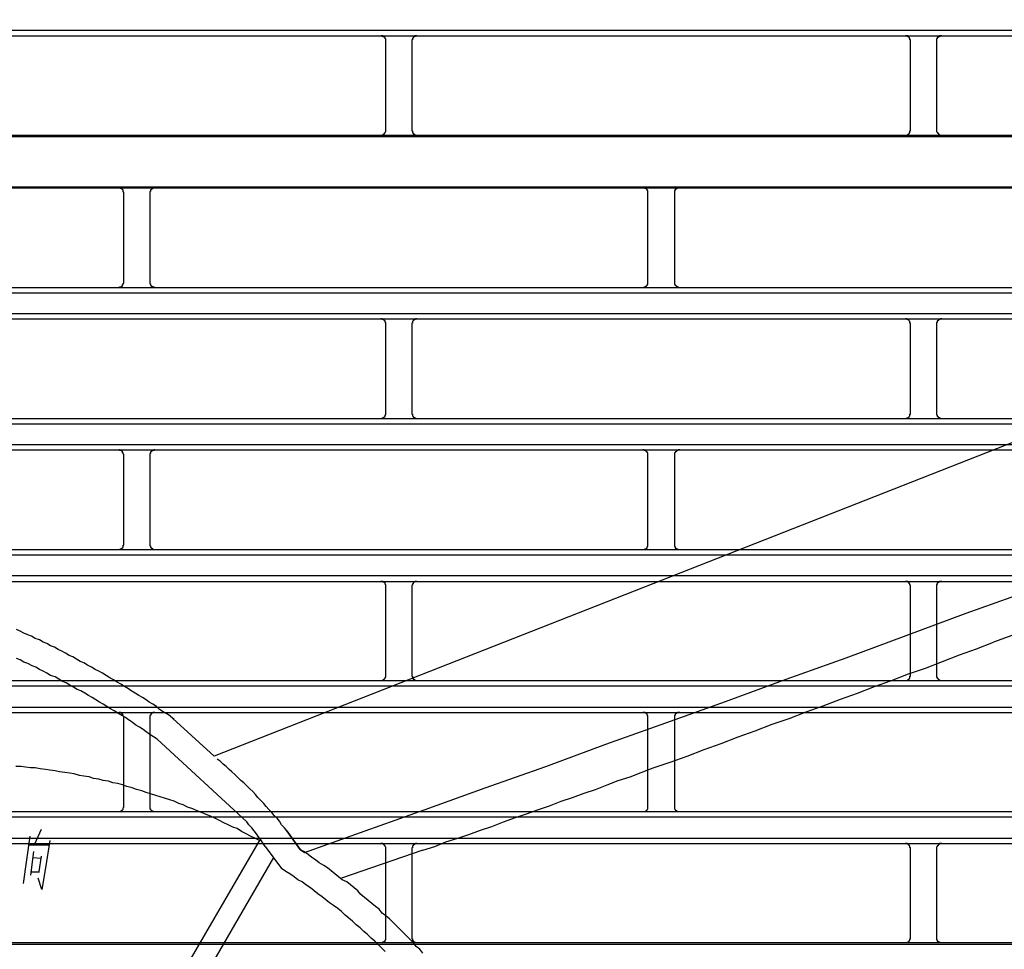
# Model space of a CAD drawing. Header units: millimetres. Extents: x 50532 to 99257, y 49161 to 61325.
# Tile 86 of 256: x 75119 to 75153, y 51858 to 51890. Entities that reach past the tile are written whole.
import ezdxf

# ---------------------------------------------------------------- set-up
doc = ezdxf.new("R2010")
doc.units = ezdxf.units.MM
doc.layers.add('AQUAREA', color=7, linetype='Continuous')

# ---------------------------------------------------------------- blocks, each defined once
blk = doc.blocks.new('SPLIT')
at = {"layer": 'AQUAREA'}
for points in [[(24308.585, -512.473), (24877.685, -512.473)], [(24308.585, -513.033), (24877.685, -513.033)], [(24641.505, -513.523), (24641.505, -513.453), (24641.505, -513.383), (24641.505, -513.313), (24641.435, -513.313), (24641.435, -513.244), (24641.435, -513.173), (24641.365, -513.173), (24641.365, -513.103), (24641.295, -513.103), (24641.225, -513.103), (24641.225, -513.033), (24641.155, -513.033), (24641.085, -513.033), (24641.015, -513.033)], [(24644.445, -513.033), (24644.445, -513.033), (24644.375, -513.033), (24644.305, -513.033), (24644.235, -513.033), (24644.235, -513.103), (24644.165, -513.103), (24644.095, -513.173), (24644.095, -513.244), (24644.025, -513.244), (24644.025, -513.313), (24644.025, -513.383), (24643.955, -513.383), (24643.955, -513.453), (24643.955, -513.523)], [(24691.135, -513.523), (24691.135, -513.453), (24691.135, -513.383), (24691.065, -513.383), (24691.065, -513.313), (24691.065, -513.244), (24690.995, -513.244), (24690.995, -513.173), (24690.925, -513.103), (24690.855, -513.103), (24690.855, -513.033), (24690.785, -513.033), (24690.715, -513.033), (24690.645, -513.033)], [(24694.075, -513.033), (24694.075, -513.033), (24694.005, -513.033), (24693.935, -513.033), (24693.865, -513.033), (24693.865, -513.103), (24693.795, -513.103), (24693.725, -513.103), (24693.725, -513.173), (24693.655, -513.173), (24693.655, -513.244), (24693.655, -513.313), (24693.585, -513.313), (24693.585, -513.383), (24693.585, -513.453), (24693.585, -513.523)], [(24641.505, -521.923), (24641.505, -513.523)], [(24643.955, -513.523), (24643.955, -521.923)], [(24691.135, -521.923), (24691.135, -513.523)], [(24693.585, -513.523), (24693.585, -521.923)], [(24308.585, -522.413), (24877.685, -522.413)], [(24641.015, -522.413), (24641.015, -522.413), (24641.085, -522.413), (24641.155, -522.413), (24641.225, -522.413), (24641.225, -522.344), (24641.295, -522.344), (24641.295, -522.273), (24641.365, -522.273), (24641.365, -522.203), (24641.435, -522.203), (24641.435, -522.133), (24641.505, -522.063), (24641.505, -521.994), (24641.505, -521.923)], [(24643.955, -521.923), (24643.955, -521.923), (24643.955, -521.994), (24644.025, -521.994), (24644.025, -522.063), (24644.025, -522.133), (24644.025, -522.203), (24644.095, -522.203), (24644.095, -522.273), (24644.165, -522.273), (24644.165, -522.344), (24644.235, -522.344), (24644.305, -522.413), (24644.375, -522.413), (24644.445, -522.413)], [(24690.645, -522.413), (24690.645, -522.413), (24690.715, -522.413), (24690.785, -522.413), (24690.855, -522.344), (24690.925, -522.344), (24690.925, -522.273), (24690.995, -522.273), (24690.995, -522.203), (24691.065, -522.203), (24691.065, -522.133), (24691.065, -522.063), (24691.065, -521.994), (24691.135, -521.994), (24691.135, -521.923)], [(24693.585, -521.923), (24693.585, -521.923), (24693.585, -521.994), (24693.585, -522.063), (24693.655, -522.133), (24693.655, -522.203), (24693.725, -522.203), (24693.725, -522.273), (24693.795, -522.273), (24693.795, -522.344), (24693.865, -522.344), (24693.865, -522.413), (24693.935, -522.413), (24694.005, -522.413), (24694.075, -522.413)], [(24308.585, -522.553), (24877.685, -522.553)], [(24308.585, -527.313), (24877.685, -527.313)], [(24308.585, -527.383), (24877.685, -527.383)], [(24616.725, -527.873), (24616.725, -527.873), (24616.725, -527.803), (24616.655, -527.803), (24616.655, -527.733), (24616.655, -527.663), (24616.655, -527.594), (24616.585, -527.594), (24616.585, -527.523), (24616.515, -527.523), (24616.515, -527.453), (24616.445, -527.453), (24616.375, -527.453), (24616.375, -527.383), (24616.305, -527.383), (24616.235, -527.383)], [(24616.725, -536.344), (24616.725, -527.873)], [(24619.665, -527.383), (24619.665, -527.383), (24619.595, -527.383), (24619.525, -527.383), (24619.455, -527.453), (24619.385, -527.453), (24619.385, -527.523), (24619.315, -527.523), (24619.315, -527.594), (24619.245, -527.594), (24619.245, -527.663), (24619.245, -527.733), (24619.175, -527.733), (24619.175, -527.803), (24619.175, -527.873)], [(24619.175, -527.873), (24619.175, -536.344)], [(24666.285, -527.873), (24666.285, -527.873), (24666.285, -527.803), (24666.285, -527.733), (24666.285, -527.663), (24666.215, -527.663), (24666.215, -527.594), (24666.215, -527.523), (24666.145, -527.523), (24666.075, -527.453), (24666.005, -527.453), (24666.005, -527.383), (24665.935, -527.383), (24665.865, -527.383), (24665.795, -527.383)], [(24666.285, -536.344), (24666.285, -527.873)], [(24669.295, -527.383), (24669.295, -527.383), (24669.225, -527.383), (24669.155, -527.383), (24669.085, -527.383), (24669.085, -527.453), (24669.015, -527.453), (24668.945, -527.523), (24668.875, -527.523), (24668.875, -527.594), (24668.875, -527.663), (24668.805, -527.663), (24668.805, -527.733), (24668.805, -527.803), (24668.805, -527.873)], [(24668.805, -527.873), (24668.805, -536.344)], [(24742.515, -535.083), (24625.265, -581.144)], [(24616.235, -536.833), (24616.235, -536.833), (24616.305, -536.833), (24616.305, -536.763), (24616.375, -536.763), (24616.445, -536.763), (24616.515, -536.694), (24616.585, -536.694), (24616.585, -536.623), (24616.585, -536.553), (24616.655, -536.553), (24616.655, -536.483), (24616.655, -536.413), (24616.725, -536.413), (24616.725, -536.344)], [(24619.175, -536.344), (24619.175, -536.344), (24619.175, -536.413), (24619.175, -536.483), (24619.245, -536.483), (24619.245, -536.553), (24619.245, -536.623), (24619.315, -536.623), (24619.315, -536.694), (24619.385, -536.694), (24619.385, -536.763), (24619.455, -536.763), (24619.525, -536.763), (24619.595, -536.763), (24619.595, -536.833), (24619.665, -536.833)], [(24665.795, -536.833), (24665.795, -536.833), (24665.865, -536.833), (24665.935, -536.833), (24665.935, -536.763), (24666.005, -536.763), (24666.075, -536.763), (24666.075, -536.694), (24666.145, -536.694), (24666.145, -536.623), (24666.215, -536.623), (24666.215, -536.553), (24666.285, -536.553), (24666.285, -536.483), (24666.285, -536.413), (24666.285, -536.344)], [(24668.805, -536.344), (24668.805, -536.344), (24668.805, -536.413), (24668.805, -536.483), (24668.805, -536.553), (24668.875, -536.553), (24668.875, -536.623), (24668.945, -536.623), (24668.945, -536.694), (24669.015, -536.694), (24669.015, -536.763), (24669.085, -536.763), (24669.155, -536.763), (24669.155, -536.833), (24669.225, -536.833), (24669.295, -536.833)], [(24308.585, -536.833), (24877.685, -536.833)], [(24308.585, -537.323), (24877.685, -537.323)], [(24308.585, -539.283), (24877.685, -539.283)], [(24308.585, -539.773), (24877.685, -539.773)], [(24641.505, -540.263), (24641.505, -540.263), (24641.505, -540.194), (24641.505, -540.123), (24641.435, -540.123), (24641.435, -540.053), (24641.435, -539.983), (24641.365, -539.983), (24641.365, -539.913), (24641.295, -539.913), (24641.295, -539.844), (24641.225, -539.844), (24641.155, -539.844), (24641.155, -539.773), (24641.085, -539.773), (24641.015, -539.773)], [(24644.445, -539.773), (24644.445, -539.773), (24644.375, -539.773), (24644.305, -539.773), (24644.305, -539.844), (24644.235, -539.844), (24644.165, -539.844), (24644.165, -539.913), (24644.095, -539.913), (24644.095, -539.983), (24644.025, -540.053), (24644.025, -540.123), (24644.025, -540.194), (24643.955, -540.194), (24643.955, -540.263)], [(24691.135, -540.263), (24691.135, -540.263), (24691.135, -540.194), (24691.065, -540.194), (24691.065, -540.123), (24691.065, -540.053), (24690.995, -539.983), (24690.995, -539.913), (24690.925, -539.913), (24690.925, -539.844), (24690.855, -539.844), (24690.785, -539.844), (24690.785, -539.773), (24690.715, -539.773), (24690.645, -539.773)], [(24694.075, -539.773), (24694.075, -539.773), (24694.005, -539.773), (24693.935, -539.773), (24693.935, -539.844), (24693.865, -539.844), (24693.795, -539.844), (24693.795, -539.913), (24693.725, -539.913), (24693.725, -539.983), (24693.655, -539.983), (24693.655, -540.053), (24693.655, -540.123), (24693.585, -540.123), (24693.585, -540.194), (24693.585, -540.263)], [(24641.505, -548.733), (24641.505, -540.263)], [(24643.955, -540.263), (24643.955, -548.733)], [(24691.135, -548.733), (24691.135, -540.263)], [(24693.585, -540.263), (24693.585, -548.733)], [(24308.585, -549.223), (24877.685, -549.223)], [(24633.805, -590.244), (24639.545, -588.213), (24645.215, -586.183), (24650.885, -584.153), (24656.625, -582.123), (24662.295, -580.023), (24667.965, -577.994), (24673.635, -575.963), (24679.375, -573.863), (24685.045, -571.833), (24690.715, -569.733), (24696.385, -567.633), (24702.055, -565.603), (24707.795, -563.503), (24713.465, -561.403), (24719.135, -559.303), (24724.805, -557.203), (24730.475, -555.103), (24736.145, -553.003), (24741.815, -550.903), (24747.485, -548.803)], [(24641.015, -549.223), (24641.015, -549.223), (24641.085, -549.223), (24641.155, -549.223), (24641.155, -549.153), (24641.225, -549.153), (24641.295, -549.153), (24641.295, -549.083), (24641.365, -549.083), (24641.365, -549.013), (24641.435, -549.013), (24641.435, -548.944), (24641.435, -548.873), (24641.505, -548.873), (24641.505, -548.803), (24641.505, -548.733)], [(24643.955, -548.733), (24643.955, -548.733), (24643.955, -548.803), (24644.025, -548.803), (24644.025, -548.873), (24644.025, -548.944), (24644.095, -549.013), (24644.095, -549.083), (24644.165, -549.083), (24644.165, -549.153), (24644.235, -549.153), (24644.305, -549.153), (24644.305, -549.223), (24644.375, -549.223), (24644.445, -549.223)], [(24690.645, -549.223), (24690.645, -549.223), (24690.715, -549.223), (24690.785, -549.223), (24690.785, -549.153), (24690.855, -549.153), (24690.925, -549.153), (24690.925, -549.083), (24690.995, -549.083), (24690.995, -549.013), (24691.065, -548.944), (24691.065, -548.873), (24691.065, -548.803), (24691.135, -548.803), (24691.135, -548.733)], [(24693.585, -548.733), (24693.585, -548.733), (24693.585, -548.803), (24693.585, -548.873), (24693.655, -548.873), (24693.655, -548.944), (24693.655, -549.013), (24693.725, -549.013), (24693.725, -549.083), (24693.795, -549.083), (24693.795, -549.153), (24693.865, -549.153), (24693.935, -549.153), (24693.935, -549.223), (24694.005, -549.223), (24694.075, -549.223)], [(24308.585, -549.713), (24877.685, -549.713)], [(24308.585, -551.673), (24877.685, -551.673)], [(24308.585, -552.163), (24877.685, -552.163)], [(24616.725, -552.653), (24616.725, -552.653), (24616.725, -552.583), (24616.655, -552.583), (24616.655, -552.513), (24616.655, -552.444), (24616.585, -552.444), (24616.585, -552.373), (24616.585, -552.303), (24616.515, -552.303), (24616.445, -552.233), (24616.375, -552.233), (24616.305, -552.233), (24616.305, -552.163), (24616.235, -552.163)], [(24619.665, -552.163), (24619.665, -552.163), (24619.595, -552.163), (24619.595, -552.233), (24619.525, -552.233), (24619.455, -552.233), (24619.385, -552.233), (24619.385, -552.303), (24619.315, -552.303), (24619.315, -552.373), (24619.245, -552.373), (24619.245, -552.444), (24619.245, -552.513), (24619.175, -552.513), (24619.175, -552.583), (24619.175, -552.653)], [(24666.285, -552.653), (24666.285, -552.653), (24666.285, -552.583), (24666.285, -552.513), (24666.285, -552.444), (24666.215, -552.444), (24666.215, -552.373), (24666.145, -552.373), (24666.145, -552.303), (24666.075, -552.303), (24666.075, -552.233), (24666.005, -552.233), (24665.935, -552.233), (24665.935, -552.163), (24665.865, -552.163), (24665.795, -552.163)], [(24669.295, -552.163), (24669.295, -552.163), (24669.225, -552.163), (24669.155, -552.163), (24669.155, -552.233), (24669.085, -552.233), (24669.015, -552.233), (24669.015, -552.303), (24668.945, -552.303), (24668.945, -552.373), (24668.875, -552.373), (24668.875, -552.444), (24668.805, -552.444), (24668.805, -552.513), (24668.805, -552.583), (24668.805, -552.653)], [(24616.725, -561.123), (24616.725, -552.653)], [(24619.175, -552.653), (24619.175, -561.123)], [(24666.285, -561.123), (24666.285, -552.653)], [(24668.805, -552.653), (24668.805, -561.123)], [(24748.745, -552.233), (24746.225, -553.144), (24743.775, -554.053), (24741.255, -554.894), (24738.805, -555.803), (24736.285, -556.713), (24733.835, -557.623), (24731.315, -558.533), (24728.795, -559.444), (24726.345, -560.353), (24723.825, -561.263), (24721.375, -562.173), (24718.855, -563.083), (24716.405, -563.994), (24713.885, -564.903), (24711.435, -565.813), (24708.915, -566.723), (24706.465, -567.633), (24703.945, -568.544), (24701.495, -569.453), (24698.975, -570.363)], [(24616.235, -561.613), (24616.235, -561.613), (24616.305, -561.613), (24616.375, -561.613), (24616.375, -561.544), (24616.445, -561.544), (24616.515, -561.544), (24616.515, -561.473), (24616.585, -561.473), (24616.585, -561.403), (24616.655, -561.403), (24616.655, -561.333), (24616.655, -561.263), (24616.655, -561.194), (24616.725, -561.194), (24616.725, -561.123)], [(24619.175, -561.123), (24619.175, -561.123), (24619.175, -561.194), (24619.175, -561.263), (24619.245, -561.263), (24619.245, -561.333), (24619.245, -561.403), (24619.315, -561.403), (24619.315, -561.473), (24619.385, -561.473), (24619.385, -561.544), (24619.455, -561.544), (24619.525, -561.613), (24619.595, -561.613), (24619.665, -561.613)], [(24665.795, -561.613), (24665.795, -561.613), (24665.865, -561.613), (24665.935, -561.613), (24666.005, -561.613), (24666.005, -561.544), (24666.075, -561.544), (24666.145, -561.473), (24666.215, -561.473), (24666.215, -561.403), (24666.215, -561.333), (24666.285, -561.333), (24666.285, -561.263), (24666.285, -561.194), (24666.285, -561.123)], [(24668.805, -561.123), (24668.805, -561.123), (24668.805, -561.194), (24668.805, -561.263), (24668.805, -561.333), (24668.875, -561.333), (24668.875, -561.403), (24668.875, -561.473), (24668.945, -561.473), (24669.015, -561.544), (24669.085, -561.544), (24669.085, -561.613), (24669.155, -561.613), (24669.225, -561.613), (24669.295, -561.613)], [(24308.585, -561.613), (24877.685, -561.613)], [(24308.585, -562.103), (24877.685, -562.103)], [(24308.585, -564.063), (24877.685, -564.063)], [(24308.585, -564.623), (24877.685, -564.623)], [(24641.505, -565.113), (24641.505, -565.044), (24641.505, -564.973), (24641.505, -564.903), (24641.435, -564.903), (24641.435, -564.833), (24641.435, -564.763), (24641.365, -564.763), (24641.365, -564.694), (24641.295, -564.694), (24641.225, -564.694), (24641.225, -564.623), (24641.155, -564.623), (24641.085, -564.623), (24641.015, -564.623)], [(24641.505, -573.513), (24641.505, -565.113)], [(24644.445, -564.623), (24644.445, -564.623), (24644.375, -564.623), (24644.305, -564.623), (24644.235, -564.623), (24644.235, -564.694), (24644.165, -564.694), (24644.095, -564.763), (24644.095, -564.833), (24644.025, -564.833), (24644.025, -564.903), (24644.025, -564.973), (24643.955, -564.973), (24643.955, -565.044), (24643.955, -565.113)], [(24643.955, -565.113), (24643.955, -573.513)], [(24691.135, -565.113), (24691.135, -565.044), (24691.135, -564.973), (24691.065, -564.973), (24691.065, -564.903), (24691.065, -564.833), (24690.995, -564.833), (24690.995, -564.763), (24690.925, -564.694), (24690.855, -564.694), (24690.855, -564.623), (24690.785, -564.623), (24690.715, -564.623), (24690.645, -564.623)], [(24691.135, -573.513), (24691.135, -565.113)], [(24694.075, -564.623), (24694.075, -564.623), (24694.005, -564.623), (24693.935, -564.623), (24693.865, -564.623), (24693.865, -564.694), (24693.795, -564.694), (24693.725, -564.694), (24693.725, -564.763), (24693.655, -564.763), (24693.655, -564.833), (24693.655, -564.903), (24693.585, -564.903), (24693.585, -564.973), (24693.585, -565.044), (24693.585, -565.113)], [(24693.585, -565.113), (24693.585, -573.513)], [(24621.135, -577.363), (24620.785, -577.153), (24620.435, -576.944), (24620.085, -576.733), (24619.805, -576.453), (24619.455, -576.244), (24619.105, -576.033), (24618.825, -575.823), (24618.475, -575.613), (24618.125, -575.403), (24617.775, -575.194), (24617.425, -574.983), (24617.145, -574.773), (24616.795, -574.563), (24616.445, -574.353), (24616.095, -574.144), (24615.745, -573.933), (24615.395, -573.723), (24615.045, -573.513), (24614.695, -573.303), (24614.345, -573.094), (24613.995, -572.953), (24613.645, -572.744), (24613.295, -572.533), (24612.945, -572.323), (24612.595, -572.183), (24612.245, -571.973), (24611.895, -571.763), (24611.545, -571.623), (24611.195, -571.413), (24610.845, -571.203), (24610.495, -571.063), (24610.145, -570.853), (24609.795, -570.713), (24609.445, -570.503), (24609.095, -570.363), (24608.745, -570.153), (24608.325, -570.013), (24607.975, -569.803), (24607.625, -569.663), (24607.275, -569.523), (24606.925, -569.313), (24606.575, -569.173)], [(24619.875, -579.533), (24619.525, -579.323), (24619.175, -579.113), (24618.825, -578.833), (24618.545, -578.623), (24618.195, -578.413), (24617.845, -578.203), (24617.495, -577.923), (24617.145, -577.713), (24616.865, -577.503), (24616.515, -577.294), (24616.165, -577.083), (24615.815, -576.873), (24615.465, -576.663), (24615.115, -576.453), (24614.765, -576.244), (24614.415, -576.033), (24614.065, -575.823), (24613.715, -575.613), (24613.365, -575.403), (24613.015, -575.194), (24612.665, -574.983), (24612.315, -574.844), (24611.965, -574.633), (24611.615, -574.423), (24611.265, -574.213), (24610.915, -574.073), (24610.565, -573.863), (24610.215, -573.653), (24609.795, -573.513), (24609.445, -573.303), (24609.095, -573.094), (24608.745, -572.953), (24608.395, -572.744), (24608.045, -572.603), (24607.625, -572.394), (24607.275, -572.253), (24606.925, -572.044), (24606.575, -571.903)], [(24666.775, -582.263), (24668.385, -581.703), (24669.995, -581.144), (24671.605, -580.513), (24673.215, -579.953), (24674.825, -579.323), (24676.435, -578.763), (24678.045, -578.133), (24679.655, -577.573), (24681.265, -576.944), (24682.875, -576.383), (24684.485, -575.753), (24686.095, -575.194), (24687.705, -574.563), (24689.315, -574.003), (24690.925, -573.373), (24692.535, -572.813), (24694.145, -572.183), (24695.755, -571.553), (24697.365, -570.994), (24698.975, -570.363)], [(24641.015, -574.003), (24641.015, -574.003), (24641.085, -574.003), (24641.155, -574.003), (24641.225, -574.003), (24641.225, -573.933), (24641.295, -573.933), (24641.295, -573.863), (24641.365, -573.863), (24641.365, -573.794), (24641.435, -573.794), (24641.435, -573.723), (24641.505, -573.653), (24641.505, -573.583), (24641.505, -573.513)], [(24643.955, -573.513), (24643.955, -573.513), (24643.955, -573.583), (24644.025, -573.583), (24644.025, -573.653), (24644.025, -573.723), (24644.025, -573.794), (24644.095, -573.794), (24644.095, -573.863), (24644.165, -573.863), (24644.165, -573.933), (24644.235, -573.933), (24644.305, -574.003), (24644.375, -574.003), (24644.445, -574.003)], [(24690.645, -574.003), (24690.645, -574.003), (24690.715, -574.003), (24690.785, -574.003), (24690.855, -573.933), (24690.925, -573.933), (24690.925, -573.863), (24690.995, -573.863), (24690.995, -573.794), (24691.065, -573.794), (24691.065, -573.723), (24691.065, -573.653), (24691.065, -573.583), (24691.135, -573.583), (24691.135, -573.513)], [(24693.585, -573.513), (24693.585, -573.513), (24693.585, -573.583), (24693.585, -573.653), (24693.655, -573.723), (24693.655, -573.794), (24693.725, -573.794), (24693.725, -573.863), (24693.795, -573.863), (24693.795, -573.933), (24693.865, -573.933), (24693.865, -574.003), (24693.935, -574.003), (24694.005, -574.003), (24694.075, -574.003)], [(24308.585, -574.003), (24877.685, -574.003)], [(24308.585, -574.494), (24877.685, -574.494)], [(24308.585, -576.523), (24877.685, -576.523)], [(24308.585, -577.013), (24877.685, -577.013)], [(24616.725, -577.503), (24616.725, -577.503), (24616.725, -577.433), (24616.655, -577.363), (24616.655, -577.294), (24616.655, -577.223), (24616.585, -577.223), (24616.585, -577.153), (24616.515, -577.153), (24616.515, -577.083), (24616.445, -577.083), (24616.445, -577.013), (24616.375, -577.013), (24616.305, -577.013), (24616.235, -577.013)], [(24619.665, -577.013), (24619.665, -577.013), (24619.595, -577.013), (24619.525, -577.013), (24619.455, -577.013), (24619.455, -577.083), (24619.385, -577.083), (24619.315, -577.083), (24619.315, -577.153), (24619.245, -577.223), (24619.245, -577.294), (24619.175, -577.294), (24619.175, -577.363), (24619.175, -577.433), (24619.175, -577.503)], [(24666.285, -577.503), (24666.285, -577.503), (24666.285, -577.433), (24666.285, -577.363), (24666.285, -577.294), (24666.215, -577.294), (24666.215, -577.223), (24666.215, -577.153), (24666.145, -577.153), (24666.145, -577.083), (24666.075, -577.083), (24666.005, -577.013), (24665.935, -577.013), (24665.865, -577.013), (24665.795, -577.013)], [(24669.295, -577.013), (24669.295, -577.013), (24669.225, -577.013), (24669.155, -577.013), (24669.085, -577.013), (24669.015, -577.083), (24668.945, -577.083), (24668.945, -577.153), (24668.875, -577.153), (24668.875, -577.223), (24668.875, -577.294), (24668.805, -577.294), (24668.805, -577.363), (24668.805, -577.433), (24668.805, -577.503)], [(24616.725, -585.903), (24616.725, -577.503)], [(24619.175, -577.503), (24619.175, -585.903)], [(24621.135, -577.363), (24621.485, -577.644)], [(24621.345, -577.573), (24625.265, -581.144)], [(24666.285, -585.903), (24666.285, -577.503)], [(24668.805, -577.503), (24668.805, -585.903)], [(24619.875, -579.533), (24628.345, -587.373)], [(24629.535, -589.123), (24629.115, -588.913), (24628.695, -588.703), (24628.275, -588.494), (24627.855, -588.283), (24627.435, -588.003), (24627.015, -587.863), (24626.595, -587.653), (24626.175, -587.444), (24625.755, -587.233), (24625.335, -587.023), (24624.915, -586.813), (24624.495, -586.673), (24624.075, -586.463), (24623.655, -586.323), (24623.235, -586.113), (24622.745, -585.973), (24622.325, -585.763), (24621.905, -585.623), (24621.485, -585.413), (24621.065, -585.273), (24620.575, -585.133), (24620.155, -584.994), (24619.735, -584.853), (24619.245, -584.713), (24618.825, -584.573), (24618.405, -584.433), (24617.915, -584.294), (24617.495, -584.153), (24617.005, -584.013), (24616.585, -583.873), (24616.165, -583.733), (24615.675, -583.663), (24615.255, -583.523), (24614.765, -583.453), (24614.345, -583.313), (24613.855, -583.244), (24613.435, -583.103), (24612.945, -583.033), (24612.525, -582.963), (24612.035, -582.823), (24611.615, -582.753), (24611.125, -582.683), (24610.635, -582.613), (24610.215, -582.544), (24609.725, -582.473), (24609.305, -582.403), (24608.815, -582.333), (24608.325, -582.263), (24607.905, -582.263), (24607.415, -582.194), (24606.995, -582.123), (24606.505, -582.123)], [(24632.125, -588.213), (24631.915, -587.933), (24631.635, -587.653), (24631.425, -587.303), (24631.215, -587.023), (24630.935, -586.744), (24630.725, -586.463), (24630.445, -586.183), (24630.165, -585.903), (24629.955, -585.623), (24629.675, -585.344), (24629.395, -585.063), (24629.185, -584.783), (24628.905, -584.503), (24628.625, -584.223), (24628.345, -583.944), (24628.065, -583.663), (24627.785, -583.453), (24627.505, -583.173), (24627.225, -582.894), (24626.945, -582.613), (24626.665, -582.403), (24626.385, -582.123), (24626.105, -581.913), (24625.825, -581.633), (24625.545, -581.423)], [(24645.005, -590.033), (24646.125, -589.683), (24647.175, -589.263), (24648.295, -588.913), (24649.345, -588.563), (24650.465, -588.144), (24651.515, -587.794), (24652.635, -587.373), (24653.755, -586.953), (24654.805, -586.603), (24655.925, -586.183), (24656.975, -585.833), (24658.095, -585.413), (24659.145, -585.063), (24660.265, -584.644), (24661.315, -584.294), (24662.435, -583.873), (24663.485, -583.453), (24664.605, -583.103), (24665.655, -582.683), (24666.775, -582.263)], [(24308.585, -586.394), (24877.685, -586.394)], [(24616.235, -586.394), (24616.235, -586.394), (24616.305, -586.394), (24616.375, -586.394), (24616.445, -586.394), (24616.445, -586.323), (24616.515, -586.323), (24616.515, -586.253), (24616.585, -586.253), (24616.585, -586.183), (24616.655, -586.183), (24616.655, -586.113), (24616.655, -586.044), (24616.725, -585.973), (24616.725, -585.903)], [(24619.175, -585.903), (24619.175, -585.903), (24619.175, -585.973), (24619.175, -586.044), (24619.175, -586.113), (24619.245, -586.113), (24619.245, -586.183), (24619.315, -586.253), (24619.315, -586.323), (24619.385, -586.323), (24619.455, -586.323), (24619.455, -586.394), (24619.525, -586.394), (24619.595, -586.394), (24619.665, -586.394)], [(24665.795, -586.394), (24665.795, -586.394), (24665.865, -586.394), (24665.935, -586.394), (24666.005, -586.394), (24666.075, -586.323), (24666.145, -586.323), (24666.145, -586.253), (24666.215, -586.253), (24666.215, -586.183), (24666.285, -586.113), (24666.285, -586.044), (24666.285, -585.973), (24666.285, -585.903)], [(24668.805, -585.903), (24668.805, -585.903), (24668.805, -585.973), (24668.805, -586.044), (24668.805, -586.113), (24668.875, -586.183), (24668.875, -586.253), (24668.945, -586.253), (24668.945, -586.323), (24669.015, -586.323), (24669.085, -586.394), (24669.155, -586.394), (24669.225, -586.394), (24669.295, -586.394)], [(24308.585, -586.883), (24877.685, -586.883)], [(24630.095, -589.683), (24629.885, -589.403), (24629.675, -589.053), (24629.465, -588.773), (24629.255, -588.494), (24629.045, -588.213), (24628.835, -587.933), (24628.555, -587.653), (24628.345, -587.373)], [(24608.885, -588.073), (24608.255, -589.473)], [(24633.385, -589.963), (24632.125, -588.213)], [(24632.125, -588.213), (24633.385, -589.963)], [(24308.585, -588.913), (24877.685, -588.913)], [(24308.585, -589.403), (24877.685, -589.403)], [(24607.835, -588.703), (24607.205, -593.183)], [(24609.725, -589.123), (24609.305, -591.713)], [(24629.605, -588.983), (24621.065, -603.683)], [(24641.505, -589.894), (24641.505, -589.894), (24641.505, -589.823), (24641.505, -589.753), (24641.435, -589.683), (24641.435, -589.613), (24641.365, -589.613), (24641.365, -589.544), (24641.295, -589.544), (24641.295, -589.473), (24641.225, -589.473), (24641.225, -589.403), (24641.155, -589.403), (24641.085, -589.403), (24641.015, -589.403)], [(24644.445, -589.403), (24644.445, -589.403), (24644.375, -589.403), (24644.305, -589.403), (24644.235, -589.473), (24644.165, -589.473), (24644.165, -589.544), (24644.095, -589.544), (24644.095, -589.613), (24644.025, -589.613), (24644.025, -589.683), (24644.025, -589.753), (24644.025, -589.823), (24643.955, -589.823), (24643.955, -589.894)], [(24691.135, -589.894), (24691.135, -589.894), (24691.135, -589.823), (24691.065, -589.823), (24691.065, -589.753), (24691.065, -589.683), (24691.065, -589.613), (24690.995, -589.613), (24690.995, -589.544), (24690.925, -589.544), (24690.925, -589.473), (24690.855, -589.473), (24690.785, -589.403), (24690.715, -589.403), (24690.645, -589.403)], [(24694.075, -589.403), (24694.075, -589.403), (24694.005, -589.403), (24693.935, -589.403), (24693.865, -589.403), (24693.865, -589.473), (24693.795, -589.473), (24693.795, -589.544), (24693.725, -589.544), (24693.725, -589.613), (24693.655, -589.613), (24693.655, -589.683), (24693.585, -589.753), (24693.585, -589.823), (24693.585, -589.894)], [(24607.695, -589.544), (24609.585, -589.544)], [(24608.185, -590.173), (24607.905, -592.413)], [(24630.095, -589.683), (24631.635, -591.783)], [(24633.385, -589.963), (24633.805, -590.244)], [(24645.005, -599.763), (24644.725, -599.413), (24644.375, -599.133), (24644.095, -598.783), (24643.745, -598.433), (24643.465, -598.153), (24643.115, -597.803), (24642.835, -597.523), (24642.485, -597.173), (24642.205, -596.894), (24641.855, -596.544), (24641.505, -596.263), (24641.155, -595.983), (24640.875, -595.633), (24640.525, -595.353), (24640.175, -595.073), (24639.825, -594.794), (24639.475, -594.513), (24639.125, -594.233), (24638.845, -593.883), (24638.495, -593.603), (24638.145, -593.323), (24637.795, -593.044), (24637.375, -592.833), (24637.025, -592.553), (24636.675, -592.273), (24636.325, -591.994), (24635.975, -591.713), (24635.625, -591.503), (24635.205, -591.223), (24634.855, -590.944), (24634.505, -590.733), (24634.155, -590.453), (24633.735, -590.173), (24633.385, -589.963)], [(24645.005, -590.033), (24637.305, -592.694)], [(24641.505, -598.294), (24641.505, -589.894)], [(24643.955, -589.894), (24643.955, -598.294)], [(24691.135, -598.294), (24691.135, -589.894)], [(24693.585, -589.894), (24693.585, -598.294)], [(24608.115, -590.733), (24608.885, -590.803)], [(24608.885, -590.594), (24608.675, -592.063)], [(24630.865, -590.733), (24622.815, -604.663)], [(24608.745, -592.133), (24607.975, -592.133)], [(24609.305, -591.713), (24608.955, -593.744)], [(24641.435, -599.623), (24641.085, -599.273), (24640.805, -598.994), (24640.455, -598.644), (24640.105, -598.363), (24639.755, -598.013), (24639.405, -597.733), (24639.055, -597.383), (24638.705, -597.103), (24638.355, -596.753), (24638.005, -596.473), (24637.655, -596.194), (24637.305, -595.844), (24636.955, -595.563), (24636.535, -595.283), (24636.185, -595.003), (24635.835, -594.723), (24635.485, -594.444), (24635.065, -594.163), (24634.715, -593.883), (24634.365, -593.603), (24633.945, -593.323), (24633.595, -593.044), (24633.175, -592.833), (24632.825, -592.553), (24632.405, -592.273), (24632.055, -592.063), (24631.635, -591.783)], [(24608.955, -593.744), (24608.605, -592.694)], [(24641.015, -598.783), (24641.015, -598.783), (24641.085, -598.783), (24641.155, -598.783), (24641.225, -598.783), (24641.225, -598.713), (24641.295, -598.713), (24641.365, -598.713), (24641.365, -598.644), (24641.435, -598.644), (24641.435, -598.573), (24641.435, -598.503), (24641.505, -598.503), (24641.505, -598.433), (24641.505, -598.363), (24641.505, -598.294)], [(24643.955, -598.294), (24643.955, -598.363), (24643.955, -598.433), (24644.025, -598.433), (24644.025, -598.503), (24644.025, -598.573), (24644.095, -598.573), (24644.095, -598.644), (24644.165, -598.713), (24644.235, -598.713), (24644.235, -598.783), (24644.305, -598.783), (24644.375, -598.783), (24644.445, -598.783)], [(24690.645, -598.783), (24690.645, -598.783), (24690.715, -598.783), (24690.785, -598.783), (24690.855, -598.783), (24690.855, -598.713), (24690.925, -598.713), (24690.995, -598.644), (24690.995, -598.573), (24691.065, -598.573), (24691.065, -598.503), (24691.065, -598.433), (24691.135, -598.433), (24691.135, -598.363), (24691.135, -598.294)], [(24693.585, -598.294), (24693.585, -598.363), (24693.585, -598.433), (24693.585, -598.503), (24693.655, -598.503), (24693.655, -598.573), (24693.655, -598.644), (24693.725, -598.644), (24693.725, -598.713), (24693.795, -598.713), (24693.865, -598.713), (24693.865, -598.783), (24693.935, -598.783), (24694.005, -598.783), (24694.075, -598.783)], [(24308.585, -598.783), (24877.685, -598.783)], [(24308.585, -598.923), (24877.685, -598.923)]]:
    blk.add_lwpolyline(points, dxfattribs=at)
blk.add_open_spline([(24849.6, -639.495), (24849.6, -502.51), (24738.553, -391.463), (24601.569, -391.463), (24464.585, -391.463), (24353.537, -502.51), (24353.537, -639.495), (24353.537, -776.479), (24464.585, -887.526), (24601.569, -887.526), (24738.553, -887.526), (24849.6, -776.479), (24849.6, -639.495)], degree=3, knots=[0, 0, 0, 0, 1, 1, 1, 2, 2, 2, 3, 3, 3, 4, 4, 4, 4], dxfattribs=at)

msp = doc.modelspace()

# ---------------------------------------------------------------- block references
at = {"lineweight": 13, "xscale": 0.3627524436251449, "yscale": 0.3627524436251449, "zscale": 0.3627524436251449}
msp.add_blockref('SPLIT', (66192.57, 52075.7, 0), dxfattribs=at)

doc.saveas('drawing.dxf')
